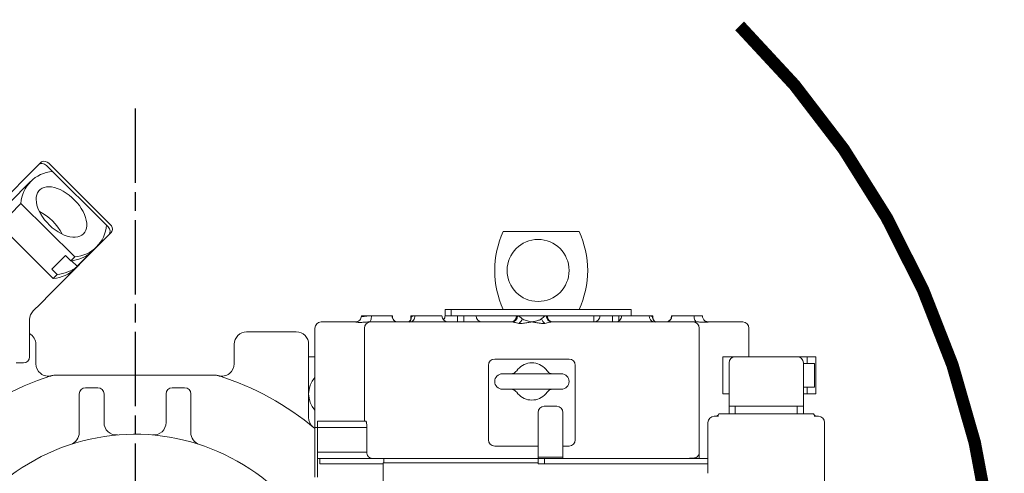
# Model space of a CAD drawing. Header units: millimetres. Extents: x 2665 to 40538, y 289 to 6965.
# Tile 37 of 68: x 4771 to 5565, y 5222 to 5588. Entities that reach past the tile are written whole.
import ezdxf

# ---------------------------------------------------------------- set-up
doc = ezdxf.new("R2010")
doc.units = ezdxf.units.MM
doc.header["$LTSCALE"] = 10
doc.linetypes.add('AM_ISO08W050x2', pattern=[9, 6, -0.75, 1.5, -0.75])
doc.linetypes.add('CENTER2', pattern=[1.125, 0.75, -0.125, 0.125, -0.125])
doc.layers.add('CEN', color=1, linetype='CENTER2', lineweight=25)

# ---------------------------------------------------------------- blocks, each defined once
blk = doc.blocks.new('top')
at = {"color": 7, "linetype": 'Continuous', "lineweight": 15}
for p, q in [((15281.74, 4608.86), (15328.89, 4656.35)), ((15328.89, 4656.35), (15330.75, 4658.22)), ((15335.33, 4655.73), (15385, 4606.41)), ((15386.83, 4608.25), (15337.16, 4657.58)), ((15322.59, 4642.91), (15305.28, 4625.47)), ((15297.47, 4607.77), (15314.79, 4625.2)), ((15358.16, 4582.13), (15314.79, 4625.2)), ((15340.85, 4564.69), (15297.47, 4607.77)), ((15338.51, 4552.5), (15385.66, 4599.98)), ((15387.52, 4601.86), (15385.66, 4599.98)), ((15764.82, 4602.63), (15703.69, 4602.63)), ((15358.5, 4572.63), (15375.81, 4590.07)), ((15350.68, 4583.21), (15339.72, 4572.16)), ((15350.68, 4583.21), (15354.99, 4578.94)), ((15354.99, 4578.94), (15358.16, 4582.13)), ((15360.2, 4574.46), (15371.17, 4585.5)), ((15355.62, 4579.01), (15360.2, 4574.46)), ((15339.72, 4572.16), (15344.02, 4567.89)), ((15340.85, 4564.69), (15344.02, 4567.89)), ((15338.51, 4552.5), (15330.42, 4544.36)), ((15324.66, 4538.55), (15330.42, 4544.36)), ((15589.26, 4534.63), (15589.26, 4534.48)), ((15597.37, 4534.63), (15589.26, 4534.63)), ((15597.37, 4534.63), (15613.91, 4534.63)), ((15614.26, 4534.63), (15613.91, 4534.63)), ((15614.26, 4534.1), (15614.26, 4534.63)), ((15629.26, 4534.63), (15629.26, 4533.34)), ((15632.52, 4534.63), (15629.26, 4534.63)), ((15632.52, 4534.63), (15654.26, 4534.63)), ((15656.76, 4534.63), (15656.76, 4539.63)), ((15656.76, 4539.63), (15661.76, 4539.63)), ((15661.76, 4534.63), (15656.76, 4534.63)), ((15661.76, 4539.63), (15661.76, 4534.63)), ((15661.76, 4539.63), (15801.76, 4539.63)), ((15661.76, 4534.63), (15714.26, 4534.63)), ((15666.76, 4529.63), (15666.76, 4534.63)), ((15666.76, 4534.63), (15671.76, 4534.63)), ((15671.76, 4529.63), (15671.76, 4534.63)), ((15714.26, 4534.63), (15714.26, 4533.87)), ((15714.26, 4534.63), (15714.53, 4534.63)), ((15714.53, 4534.63), (15715.15, 4534.63)), ((15715.15, 4534.63), (15738.37, 4534.63)), ((15738.37, 4534.63), (15738.99, 4534.63)), ((15738.99, 4534.63), (15739.26, 4534.63)), ((15739.26, 4533.87), (15739.26, 4534.63)), ((15739.26, 4534.63), (15799.26, 4534.63)), ((15776.76, 4529.63), (15776.76, 4534.63)), ((15791.76, 4529.63), (15791.76, 4534.63)), ((15791.76, 4534.63), (15796.76, 4534.63)), ((15799.26, 4534.63), (15821.4, 4534.63)), ((15801.76, 4539.63), (15806.76, 4539.63)), ((15806.76, 4539.63), (15806.76, 4534.63)), ((15821.4, 4534.63), (15824.26, 4534.63)), ((15824.26, 4533.78), (15824.26, 4534.63)), ((15839.26, 4534.63), (15839.26, 4534.1)), ((15839.26, 4534.63), (15839.61, 4534.63)), ((15839.61, 4534.63), (15857.57, 4534.63)), ((15857.57, 4534.63), (15864.26, 4534.63)), ((15864.26, 4534.56), (15864.26, 4534.63)), ((15321.76, 4501.63), (15321.76, 4531.51)), ((15556.76, 4529.63), (15567.01, 4529.63)), ((15595.62, 4529.63), (15596.42, 4529.63)), ((15596.76, 4529.63), (15710.5, 4529.63)), ((15743.01, 4529.63), (15856.76, 4529.63)), ((15857.06, 4529.63), (15859.89, 4529.63)), ((15888.44, 4529.63), (15896.76, 4529.63)), ((15496.76, 4521.63), (15536.76, 4521.63)), ((15551.76, 4524.63), (15551.76, 4444.63)), ((15591.76, 4524.63), (15591.76, 4449.63)), ((15861.76, 4424.63), (15861.76, 4524.63)), ((15901.76, 4501.63), (15901.76, 4524.63)), ((15326.76, 4511.63), (15326.76, 4495.94)), ((15486.76, 4495.94), (15486.76, 4511.63)), ((15546.76, 4511.63), (15546.76, 4452.53)), ((15310.9, 4496.63), (15316.76, 4496.63)), ((15546.76, 4501.63), (15551.76, 4501.63)), ((15691.76, 4434.63), (15691.76, 4494.63)), ((15726.76, 4499.63), (15696.76, 4499.63)), ((15756.76, 4499.63), (15726.76, 4499.63)), ((15761.76, 4494.63), (15761.76, 4434.63)), ((15880.76, 4501.63), (15880.76, 4471.63)), ((15880.76, 4501.63), (15887.69, 4501.63)), ((15885.76, 4467.63), (15885.76, 4496.63)), ((15887.69, 4501.63), (15887.69, 4500.58)), ((15887.69, 4501.63), (15890.76, 4501.63)), ((15940.76, 4501.63), (15890.76, 4501.63)), ((15940.76, 4501.63), (15948.82, 4501.63)), ((15945.76, 4467.63), (15945.76, 4496.63)), ((15948.82, 4496.13), (15945.76, 4496.13)), ((15948.82, 4501.63), (15948.82, 4496.13)), ((15948.82, 4501.63), (15955.76, 4501.63)), ((15948.82, 4496.13), (15954.71, 4496.13)), ((15954.71, 4496.13), (15954.71, 4477.13)), ((15955.76, 4471.63), (15955.76, 4501.63)), ((15341.95, 4486.63), (15471.57, 4486.63)), ((15750.51, 4487.88), (15703.01, 4487.88)), ((15714.52, 4490.3), (15715.52, 4491.57)), ((15737.99, 4491.57), (15739, 4490.3)), ((15361.76, 4471.63), (15361.76, 4449.63)), ((15366.76, 4476.63), (15376.76, 4476.63)), ((15381.76, 4471.63), (15381.76, 4449.63)), ((15431.76, 4471.63), (15431.76, 4449.63)), ((15436.76, 4476.63), (15446.76, 4476.63)), ((15451.76, 4471.63), (15451.76, 4449.63)), ((15703.01, 4475.38), (15750.51, 4475.38)), ((15715.52, 4471.69), (15714.52, 4472.96)), ((15739, 4472.96), (15737.99, 4471.69)), ((15880.76, 4471.63), (15885.76, 4471.63)), ((15945.76, 4477.13), (15948.82, 4477.13)), ((15945.76, 4471.63), (15948.82, 4471.63)), ((15948.82, 4477.13), (15948.82, 4471.63)), ((15954.71, 4477.13), (15948.82, 4477.13)), ((15948.82, 4471.63), (15955.76, 4471.63)), ((15885.76, 4461.63), (15885.76, 4467.63)), ((15945.76, 4461.63), (15945.76, 4467.63)), ((15731.76, 4456.63), (15731.76, 4420.63)), ((15736.76, 4461.63), (15746.76, 4461.63)), ((15751.76, 4456.63), (15751.76, 4420.63)), ((15877.59, 4455.63), (15879.45, 4455.63)), ((15882.65, 4455.63), (15882.94, 4455.63)), ((15885.76, 4455.63), (15882.94, 4455.63)), ((15885.76, 4455.63), (15885.76, 4461.63)), ((15885.76, 4461.63), (15890.76, 4461.63)), ((15890.76, 4455.63), (15885.76, 4455.63)), ((15890.76, 4461.63), (15890.76, 4455.63)), ((15940.76, 4461.63), (15890.76, 4461.63)), ((15940.76, 4455.63), (15890.76, 4455.63)), ((15940.76, 4455.63), (15940.76, 4461.63)), ((15940.76, 4461.63), (15945.76, 4461.63)), ((15945.76, 4455.63), (15940.76, 4455.63)), ((15945.76, 4461.63), (15945.76, 4455.63)), ((15948.57, 4455.63), (15945.76, 4455.63)), ((15948.57, 4455.63), (15948.87, 4455.63)), ((15952.07, 4455.63), (15953.93, 4455.63)), ((15361.76, 4440.39), (15361.76, 4449.63)), ((15381.76, 4449.63), (15381.76, 4448.49)), ((15431.76, 4448.49), (15431.76, 4449.63)), ((15451.76, 4449.63), (15451.76, 4440.39)), ((15553.76, 4449.63), (15553.76, 4444.63)), ((15592.9, 4449.63), (15553.76, 4449.63)), ((15868.76, 4407.63), (15868.76, 4448.63)), ((15873.76, 4453.63), (15877.14, 4453.63)), ((15954.38, 4453.63), (15957.76, 4453.63)), ((15962.76, 4448.63), (15962.76, 4398.58)), ((15551.76, 4444.63), (15553.76, 4444.63)), ((15551.76, 4441.63), (15551.76, 4444.63)), ((15551.76, 4407.63), (15551.76, 4441.63)), ((15553.76, 4444.63), (15553.76, 4424.63)), ((15593.65, 4444.63), (15553.76, 4444.63)), ((15593.65, 4424.63), (15593.65, 4444.63)), ((15553.76, 4424.63), (15553.76, 4419.63)), ((15593.65, 4424.63), (15553.76, 4424.63)), ((15726.76, 4429.63), (15696.76, 4429.63)), ((15731.76, 4429.63), (15726.76, 4429.63)), ((15756.76, 4429.63), (15751.76, 4429.63)), ((15861.76, 4424.63), (15861.76, 4424.63)), ((15861.76, 4424.63), (15861.76, 4419.63)), ((15597.94, 4419.63), (15553.76, 4419.63)), ((15553.76, 4407.63), (15553.76, 4419.63)), ((15555.8, 4419.63), (15555.8, 4415.13)), ((15560.17, 4415.13), (15555.8, 4415.13)), ((15572.08, 4415.13), (15560.17, 4415.13)), ((15577.65, 4415.13), (15572.08, 4415.13)), ((15606.76, 4415.13), (15577.65, 4415.13)), ((15606.76, 4416.13), (15606.76, 4401.13)), ((15606.76, 4416.13), (15731.76, 4416.13)), ((15607.26, 4419.63), (15607.26, 4416.13)), ((15731.76, 4420.63), (15751.76, 4420.63)), ((15731.76, 4419.63), (15731.76, 4420.63)), ((15731.76, 4415.13), (15731.76, 4419.63)), ((15731.76, 4419.63), (15737.06, 4419.63)), ((15737.06, 4415.13), (15731.76, 4415.13)), ((15737.06, 4419.63), (15737.06, 4415.13)), ((15868.76, 4419.63), (15737.06, 4419.63)), ((15868.76, 4415.13), (15737.06, 4415.13)), ((15751.76, 4420.63), (15751.76, 4419.63)), ((15551.76, 4404.63), (15551.76, 4407.63)), ((15553.76, 4407.63), (15553.76, 4404.63))]:
    blk.add_line(p, q, dxfattribs=at)
at = {"color": 8, "linetype": 'Continuous', "lineweight": 15}
for p, q in [((15796.76, 4530.3), (15796.76, 4534.63)), ((15824.03, 4533.99), (15824.25, 4533.78))]:
    blk.add_line(p, q, dxfattribs=at)
at = {"color": 7, "linetype": 'Continuous', "lineweight": 15, "flags": 128}
for points in [[(15365.17, 4600.64), (15363.85, 4599.56), (15362.3, 4598.74), (15360.54, 4598.19), (15358.6, 4597.93), (15356.5, 4597.96), (15354.27, 4598.26), (15351.95, 4598.85), (15349.56, 4599.71), (15347.15, 4600.84), (15344.73, 4602.2), (15342.36, 4603.79), (15340.06, 4605.59), (15337.86, 4607.56), (15335.79, 4609.68), (15333.89, 4611.92), (15332.18, 4614.25), (15330.68, 4616.64), (15329.42, 4619.05), (15328.41, 4621.45), (15327.66, 4623.8), (15327.2, 4626.08), (15327.02, 4628.24), (15327.12, 4630.27), (15327.51, 4632.13), (15328.18, 4633.79), (15329.12, 4635.23), (15330.32, 4636.44), (15331.76, 4637.39), (15333.41, 4638.07), (15335.27, 4638.47), (15337.29, 4638.59), (15339.46, 4638.43), (15341.74, 4637.98), (15344.1, 4637.25), (15346.5, 4636.26), (15348.92, 4635.01), (15351.32, 4633.53), (15353.66, 4631.84), (15355.92, 4629.95), (15358.06, 4627.9), (15360.04, 4625.71), (15361.85, 4623.42), (15363.46, 4621.06), (15364.84, 4618.66), (15365.98, 4616.25), (15366.86, 4613.87), (15367.46, 4611.55), (15367.79, 4609.32), (15367.83, 4607.23), (15367.58, 4605.28), (15367.05, 4603.52), (15366.24, 4601.96), (15365.17, 4600.64)], [(15597.37, 4534.63), (15597.34, 4533.65), (15597.24, 4532.72), (15597.08, 4531.85), (15596.86, 4531.09), (15596.59, 4530.47), (15596.29, 4530.01), (15595.96, 4529.72), (15595.62, 4529.63)], [(15857.57, 4534.63), (15857.61, 4533.65), (15857.75, 4532.72), (15857.96, 4531.85), (15858.25, 4531.09), (15858.6, 4530.47), (15859, 4530.01), (15859.44, 4529.72), (15859.89, 4529.63)]]:
    blk.add_lwpolyline(points, dxfattribs=at)
at = {"color": 7, "linetype": 'Continuous', "lineweight": 15}
blk.add_circle((15731.76, 4571.13), 25, dxfattribs=at)
for centre, radius, start, end in [((15342.03, 4623.61), 27.29, 93.75229, 176.65171), ((15311.42, 4581.98), 40.91, 26.83899, 63.56501), ((15356.38, 4609.37), 27.29, 273.75229, 356.65171), ((15771.76, 4571.13), 75, 155.16541, 204.83459), ((15696.76, 4571.13), 75, 335.16541, 24.83459), ((15352.49, 4608.31), 29.48, 274.86213, 309.31923), ((15341.52, 4597.26), 29.48, 274.86213, 309.31923), ((15338.53, 4593.46), 28.86, 274.61295, 313.79012), ((15331.76, 4531.51), 10, 135.202, 180), ((15584.56, 4534.32), 4.69, 270.67631, 2.00134), ((15618.84, 4534.56), 4.93, 179.19976, 269.17667), ((15659.26, 4534.63), 5, 180, 270), ((15651.76, 4534.63), 5, 318.59038, 0), ((15686.76, 4534.63), 5, 180, 270), ((15709.58, 4534.58), 4.95, 270.63013, 0.61573), ((15710.32, 4534.46), 4.83, 272.18823, 2.03241), ((15743.2, 4534.46), 4.83, 177.96724, 267.81213), ((15743.94, 4534.58), 4.95, 179.38373, 269.37007), ((15776.76, 4534.63), 5, 270, 0), ((15794.26, 4534.63), 5, 270, 0), ((15825.91, 4534.12), 4.54, 173.59537, 261.68322), ((15834.68, 4534.56), 4.93, 270.82392, 0.79964), ((15556.76, 4524.63), 5, 90, 180), ((15596.76, 4524.63), 5, 90, 180), ((15711.19, 4535.09), 8.4, 306.60307, 338.92147), ((15742.32, 4535.09), 8.4, 201.07954, 233.39592), ((15856.76, 4524.63), 5, 0, 90), ((15896.76, 4524.63), 5, 0, 90), ((15316.76, 4511.63), 10, 0, 60), ((15496.76, 4511.63), 10, 90, 180), ((15536.76, 4511.63), 10, 0, 90), ((15316.76, 4501.63), 5, 270, 0), ((15336.76, 4495.94), 10, 180, 285.04809), ((15476.76, 4495.94), 10, 254.95191, 0), ((15696.76, 4494.63), 5, 90, 180), ((15726.76, 4481.63), 15, 41.4943, 138.5057), ((15756.76, 4494.63), 5, 0, 90), ((15890.76, 4496.63), 5, 90, 180), ((15940.76, 4496.63), 5, 0, 90), ((15406.76, 4271.63), 225, 107.5435, 153.86749), ((15337.84, 4489.63), 3.64, 273.90313, 287.52096), ((15341.95, 4476.63), 10, 90, 107.5435), ((15471.57, 4476.63), 10, 72.4565, 90), ((15406.76, 4271.63), 225, 49.87597, 72.4565), ((15475.67, 4489.63), 3.64, 252.47904, 266.09687), ((15703.01, 4481.63), 6.25, 90, 270), ((15750.51, 4481.63), 6.25, 270, 90), ((15566.76, 4471.63), 20, 138.59038, 221.40962), ((15366.76, 4471.63), 5, 90, 180), ((15376.76, 4471.63), 5, 0, 90), ((15436.76, 4471.63), 5, 90, 180), ((15446.76, 4471.63), 5, 0, 90), ((15726.76, 4481.63), 15, 221.4943, 318.5057), ((15736.76, 4456.63), 5, 90, 180), ((15746.76, 4456.63), 5, 0, 90), ((15874.76, 4456.63), 3, 270, 340.52878), ((15956.76, 4456.63), 3, 199.47122, 270), ((15391.76, 4448.49), 10, 180, 274.84768), ((15421.76, 4448.49), 10, 265.15232, 0), ((15556.76, 4452.53), 10, 180, 230.33499), ((15873.76, 4448.63), 5, 90, 180), ((15957.76, 4448.63), 5, 0, 90), ((15406.76, 4271.63), 167.5, 44.24048, 237.49906), ((15351.76, 4440.39), 10, 288.05074, 0), ((15461.76, 4440.39), 10, 180, 251.94926), ((15696.76, 4434.63), 5, 180, 270), ((15756.76, 4434.63), 5, 270, 0)]:
    blk.add_arc(centre, radius, start, end, dxfattribs=at)
for centre, ratio, start_param, end_param in [((15332.44, 4652.82), 0.819909, 1.570796, 3.141593), ((15334.3, 4654.7), 0.819909, 2.779146, 3.141593), ((15334.32, 4654.72), 0.805499, 1.570796, 2.779146), ((15382.11, 4603.5), 0.819909, 0, 1.570796), ((15383.99, 4605.4), 0.805499, 0.362447, 1.570796), ((15383.97, 4605.38), 0.819909, 0, 0.362447)]:
    blk.add_ellipse(centre, major_axis=(3.55, -3.52), ratio=ratio, start_param=start_param, end_param=end_param, dxfattribs=at)
at = {"color": 8, "linetype": 'Continuous', "lineweight": 15}
for points, knots in [([(15589.29, 4534.48), (15589.28, 4534.46), (15589.24, 4534.39), (15589.5, 4534.2), (15590.09, 4534.05), (15591.02, 4534.03), (15592.26, 4534.15), (15593.74, 4534.35), (15595.45, 4534.57), (15596.72, 4534.61), (15597.37, 4534.63)], [0, 0, 0, 0, 0.040458, 0.177144, 0.312439, 0.452011, 0.586925, 0.725873, 0.860937, 1, 1, 1, 1]), ([(15613.91, 4534.63), (15614, 4534.6), (15614.18, 4534.53), (15614.32, 4534.31), (15614.25, 4534.11), (15614.24, 4534.1)], [0, 0, 0, 0, 0.4722272, 0.9632716, 1, 1, 1, 1]), ([(15627.59, 4529.57), (15627.98, 4529.9), (15628.78, 4530.57), (15629.51, 4532.04), (15629.57, 4533.13), (15629.61, 4533.67)], [0, 0, 0, 0, 0.325923, 0.66296, 1, 1, 1, 1]), ([(15629.29, 4533.34), (15629.29, 4533.36), (15629.27, 4533.41), (15629.48, 4533.57), (15629.61, 4533.67)], [0, 0, 0, 0, 0.362092, 1, 1, 1, 1]), ([(15714.28, 4533.91), (15714.27, 4534), (15714.26, 4534.19), (15714.31, 4534.49), (15714.43, 4534.57), (15714.53, 4534.63)], [0, 0, 0, 0, 0.188365, 0.359814, 1, 1, 1, 1]), ([(15738.99, 4534.63), (15739.08, 4534.57), (15739.2, 4534.49), (15739.26, 4534.19), (15739.24, 4534), (15739.23, 4533.91)], [0, 0, 0, 0, 0.640114, 0.811545, 1, 1, 1, 1]), ([(15824.03, 4533.99), (15824.07, 4533.42), (15824.16, 4532.28), (15825.01, 4530.81), (15825.91, 4529.87), (15826.58, 4529.62), (15826.72, 4529.57)], [0, 0, 0, 0, 0.305715, 0.611431, 0.917145, 1, 1, 1, 1]), ([(15839.27, 4534.1), (15839.27, 4534.11), (15839.2, 4534.31), (15839.34, 4534.53), (15839.52, 4534.59), (15839.61, 4534.63)], [0, 0, 0, 0, 0.031824, 0.507921, 1, 1, 1, 1])]:
    blk.add_open_spline(points, degree=3, knots=knots, dxfattribs=at)
at = {"color": 7, "linetype": 'Continuous', "lineweight": 15}
for points, knots in [([(15618.72, 4529.64), (15618.66, 4529.64), (15618.27, 4529.62), (15617.47, 4529.79), (15616.41, 4530.25), (15615.47, 4531), (15614.78, 4531.95), (15614.4, 4532.91), (15614.25, 4533.66), (15614.27, 4534.01), (15614.27, 4534.09)], [0, 0, 0, 0, 0.032375, 0.182466, 0.336957, 0.5098, 0.667952, 0.814415, 0.953289, 1, 1, 1, 1]), ([(15632.52, 4534.63), (15632.46, 4533.97), (15632.35, 4532.66), (15631.49, 4531.01), (15630.27, 4529.85), (15629.3, 4529.7), (15628.82, 4529.63)], [0, 0, 0, 0, 0.250002, 0.500001, 0.750008, 1, 1, 1, 1]), ([(15629.61, 4533.67), (15629.82, 4533.84), (15630.22, 4534.16), (15631.22, 4534.54), (15632.08, 4534.6), (15632.52, 4534.63)], [0, 0, 0, 0, 0.36149, 0.675372, 1, 1, 1, 1]), ([(15714.25, 4533.91), (15714.25, 4533.84), (15714.25, 4533.66), (15714.16, 4533.04), (15713.87, 4532.23), (15713.31, 4531.34), (15712.5, 4530.55), (15711.5, 4529.97), (15710.5, 4529.66), (15709.87, 4529.65), (15709.63, 4529.65)], [0, 0, 0, 0, 0.065016, 0.170104, 0.300592, 0.443673, 0.593676, 0.746429, 0.900774, 1, 1, 1, 1]), ([(15715.15, 4534.63), (15715.48, 4534.55), (15715.94, 4534.44), (15716.87, 4533.84), (15717.79, 4533.14), (15718.61, 4532.43), (15719.03, 4532.07)], [0, 0, 0, 0, 0.3320754, 0.4594663, 0.7258393, 1, 1, 1, 1]), ([(15734.49, 4532.07), (15734.92, 4532.45), (15735.8, 4533.21), (15737.06, 4534.15), (15737.91, 4534.59), (15738.29, 4534.62), (15738.37, 4534.63)], [0, 0, 0, 0, 0.2863667, 0.5811793, 0.9139047, 1, 1, 1, 1]), ([(15743.84, 4529.64), (15743.8, 4529.64), (15743.42, 4529.6), (15742.61, 4529.77), (15741.53, 4530.2), (15740.61, 4530.9), (15739.93, 4531.73), (15739.51, 4532.56), (15739.31, 4533.28), (15739.26, 4533.76), (15739.26, 4533.87), (15739.26, 4533.9)], [0, 0, 0, 0, 0.014525, 0.164233, 0.317569, 0.477353, 0.619778, 0.748188, 0.863156, 0.963717, 1, 1, 1, 1]), ([(15821.4, 4534.63), (15821.8, 4534.61), (15822.63, 4534.56), (15823.53, 4534.28), (15823.86, 4534.09), (15824.03, 4533.99)], [0, 0, 0, 0, 0.32621, 0.663437, 1, 1, 1, 1]), ([(15825.91, 4530.09), (15825.75, 4530.24), (15825.37, 4530.6), (15824.84, 4531.37), (15824.43, 4532.37), (15824.24, 4533.21), (15824.28, 4533.69), (15824.28, 4533.78)], [0, 0, 0, 0, 0.169437, 0.404541, 0.660886, 0.933068, 1, 1, 1, 1]), ([(15839.25, 4534.1), (15839.25, 4534.08), (15839.28, 4533.81), (15839.17, 4533.1), (15838.83, 4532.13), (15838.2, 4531.18), (15837.33, 4530.4), (15836.33, 4529.88), (15835.43, 4529.64), (15834.94, 4529.65), (15834.78, 4529.65)], [0, 0, 0, 0, 0.011737, 0.153806, 0.306021, 0.460672, 0.616722, 0.776412, 0.922622, 1, 1, 1, 1]), ([(15869.09, 4529.63), (15868.93, 4529.63), (15868.59, 4529.64), (15867.85, 4529.78), (15867.02, 4530.09), (15866.15, 4530.62), (15865.36, 4531.39), (15864.73, 4532.36), (15864.33, 4533.45), (15864.29, 4534.2), (15864.28, 4534.57)], [0, 0, 0, 0, 0.095995, 0.200445, 0.316504, 0.443756, 0.579665, 0.721776, 0.867012, 1, 1, 1, 1]), ([(15567.01, 4529.63), (15568.42, 4529.63), (15571.23, 4529.63), (15577.06, 4529.63), (15581.75, 4529.63), (15584.62, 4529.63)], [0, 0, 0, 0, 0.278964, 0.558606, 1, 1, 1, 1]), ([(15595.62, 4529.63), (15595.62, 4529.63), (15594.99, 4529.63), (15593.3, 4529.58), (15591.37, 4529.44), (15589.53, 4529.3), (15587.45, 4529.2), (15585.56, 4529.32), (15584.74, 4529.59), (15584.62, 4529.63), (15584.62, 4529.63), (15584.62, 4529.63)], [0, 0, 0, 0, 0.000004, 0.112511, 0.227459, 0.347037, 0.46848, 0.713361, 0.941343, 0.999997, 1, 1, 1, 1]), ([(15629.24, 4533.34), (15629.23, 4533), (15629.2, 4532.31), (15628.88, 4531.35), (15628.44, 4530.55), (15627.98, 4529.98), (15627.7, 4529.72), (15627.6, 4529.63)], [0, 0, 0, 0, 0.238796, 0.479929, 0.695011, 0.88289, 1, 1, 1, 1]), ([(15716.2, 4528.35), (15715.05, 4528.71), (15712.97, 4529.36), (15711.26, 4529.55), (15710.5, 4529.63)], [0, 0, 0, 0, 0.552836, 1, 1, 1, 1]), ([(15726.76, 4529.63), (15726.75, 4529.63), (15725.7, 4529.45), (15723.38, 4529.06), (15720.52, 4528.61), (15718.09, 4528.3), (15716.83, 4528.33), (15716.2, 4528.35)], [0, 0, 0, 0, 0.002759, 0.294164, 0.645304, 0.82306, 1, 1, 1, 1]), ([(15719.03, 4532.07), (15719.17, 4531.97), (15719.81, 4531.49), (15721.19, 4530.96), (15723.62, 4530.31), (15725.55, 4529.89), (15726.75, 4529.63), (15726.76, 4529.63)], [0, 0, 0, 0, 0.069432, 0.323069, 0.577582, 0.996274, 1, 1, 1, 1]), ([(15726.76, 4529.63), (15726.77, 4529.63), (15727.23, 4529.73), (15728.83, 4530.07), (15731.39, 4530.7), (15733.49, 4531.33), (15734.36, 4531.97), (15734.49, 4532.07)], [0, 0, 0, 0, 0.003727, 0.164427, 0.562205, 0.932717, 1, 1, 1, 1]), ([(15737.32, 4528.35), (15736.69, 4528.33), (15735.45, 4528.3), (15733.02, 4528.61), (15730.15, 4529.06), (15727.82, 4529.45), (15726.77, 4529.63), (15726.76, 4529.63)], [0, 0, 0, 0, 0.17483, 0.350456, 0.705835, 0.997241, 1, 1, 1, 1]), ([(15743.01, 4529.63), (15742.33, 4529.56), (15740.64, 4529.39), (15738.55, 4528.74), (15737.32, 4528.35)], [0, 0, 0, 0, 0.406295, 1, 1, 1, 1]), ([(15869.09, 4529.63), (15869.09, 4529.63), (15869.09, 4529.63), (15868.59, 4529.53), (15867.38, 4529.4), (15865.57, 4529.42), (15863.98, 4529.49), (15861.98, 4529.59), (15860.83, 4529.63), (15859.89, 4529.63), (15859.89, 4529.63)], [0, 0, 0, 0, 0.0000058, 0.1729923, 0.4500306, 0.5895708, 0.7311585, 0.8643596, 0.9999986, 1, 1, 1, 1]), ([(15869.09, 4529.63), (15871.15, 4529.63), (15875.24, 4529.63), (15880.5, 4529.63), (15884.96, 4529.63), (15887.28, 4529.63), (15888.44, 4529.63)], [0, 0, 0, 0, 0.281379, 0.561634, 0.781048, 1, 1, 1, 1]), ([(15338.09, 4486), (15338.51, 4486.09), (15338.93, 4486.17), (15339.35, 4486.28), (15339.35, 4486.29)], [0, 0, 0, 0, 0.986311, 1, 1, 1, 1]), ([(15474.16, 4486.29), (15474.17, 4486.28), (15474.59, 4486.17), (15475.01, 4486.09), (15475.43, 4486)], [0, 0, 0, 0, 0.013689, 1, 1, 1, 1]), ([(15711.17, 4488.11), (15711.28, 4488.12), (15712, 4488.2), (15713.24, 4488.85), (15714.13, 4489.86), (15714.52, 4490.3)], [0, 0, 0, 0, 0.090304, 0.601724, 1, 1, 1, 1]), ([(15739, 4490.3), (15739.41, 4489.84), (15740.32, 4488.81), (15741.56, 4488.18), (15742.26, 4488.11), (15742.32, 4488.1)], [0, 0, 0, 0, 0.416732, 0.942204, 1, 1, 1, 1]), ([(15711.19, 4475.16), (15711.26, 4475.15), (15711.95, 4475.07), (15713.19, 4474.44), (15714.11, 4473.41), (15714.52, 4472.96)], [0, 0, 0, 0, 0.057791, 0.583263, 1, 1, 1, 1]), ([(15739, 4472.96), (15739.39, 4473.4), (15740.27, 4474.4), (15741.52, 4475.05), (15742.24, 4475.13), (15742.34, 4475.15)], [0, 0, 0, 0, 0.398271, 0.909696, 1, 1, 1, 1]), ([(15879.45, 4455.63), (15880, 4455.63), (15880.94, 4455.63), (15882.15, 4455.63), (15882.65, 4455.63)], [0, 0, 0, 0, 0.590142, 1, 1, 1, 1]), ([(15948.87, 4455.63), (15949.81, 4455.63), (15951.02, 4455.63), (15951.88, 4455.63), (15952.07, 4455.63)], [0, 0, 0, 0, 0.783056, 1, 1, 1, 1]), ([(15593.65, 4444.63), (15593.64, 4445.19), (15593.62, 4446.3), (15593.48, 4447.78), (15593.28, 4448.92), (15593.08, 4449.54), (15592.95, 4449.6), (15592.9, 4449.63)], [0, 0, 0, 0, 0.211445, 0.422841, 0.635709, 0.851251, 1, 1, 1, 1]), ([(15597.94, 4419.63), (15597.44, 4419.68), (15596.44, 4419.8), (15595.27, 4420.6), (15594.5, 4421.56), (15594.03, 4422.46), (15593.71, 4423.49), (15593.67, 4424.26), (15593.65, 4424.63)], [0, 0, 0, 0, 0.250187, 0.499238, 0.630899, 0.749662, 0.877853, 1, 1, 1, 1]), ([(15846.49, 4419.64), (15847.45, 4419.65), (15849.83, 4419.65), (15852.66, 4419.68), (15855.13, 4419.72), (15856.75, 4419.79), (15857.83, 4419.89), (15858.54, 4420.02), (15859.04, 4420.19), (15859.41, 4420.38), (15859.71, 4420.59), (15859.99, 4420.84), (15860.25, 4421.09), (15860.46, 4421.34), (15860.6, 4421.52), (15860.75, 4421.72), (15860.89, 4421.93), (15861.02, 4422.14), (15861.2, 4422.44), (15861.48, 4423.03), (15861.71, 4423.78), (15861.74, 4424.33), (15861.76, 4424.63)], [0, 0, 0, 0, 0.109865, 0.270792, 0.416736, 0.546159, 0.640266, 0.720904, 0.787163, 0.826891, 0.857823, 0.880598, 0.896317, 0.902002, 0.906589, 0.91048, 0.91418, 0.918155, 0.922701, 0.933888, 0.963958, 1, 1, 1, 1]), ([(15731.48, 4419.63), (15728, 4419.63), (15720.21, 4419.63), (15708.14, 4419.63), (15695.45, 4419.63), (15683.05, 4419.63), (15671.1, 4419.63), (15659.69, 4419.63), (15648.94, 4419.63), (15638.96, 4419.63), (15629.85, 4419.63), (15621.7, 4419.63), (15614.59, 4419.63), (15608.57, 4419.63), (15603.75, 4419.63), (15600.05, 4419.63), (15598.64, 4419.63), (15597.94, 4419.63)], [0, 0, 0, 0, 0.054618, 0.122139, 0.189673, 0.2572, 0.324727, 0.392261, 0.459782, 0.527321, 0.594836, 0.662381, 0.729891, 0.797439, 0.864945, 0.932495, 1, 1, 1, 1])]:
    blk.add_open_spline(points, degree=3, knots=knots, dxfattribs=at)
at = {"layer": 'CEN', "linetype": 'AM_ISO08W050x2'}
blk.add_line((15406.76, 4701.63), (15406.76, 3998.43), dxfattribs=at)

msp = doc.modelspace()

# ---------------------------------------------------------------- linework, layer by layer
at = {"const_width": 10}
msp.add_lwpolyline([(5350.396, 4588.474, 0.4201398), (5351.25, 5582.571, 0.4201398)], format="xyb", dxfattribs=at)

# ---------------------------------------------------------------- block references
msp.add_blockref('top', (-10543.047, 814.312))

doc.saveas('drawing.dxf')
